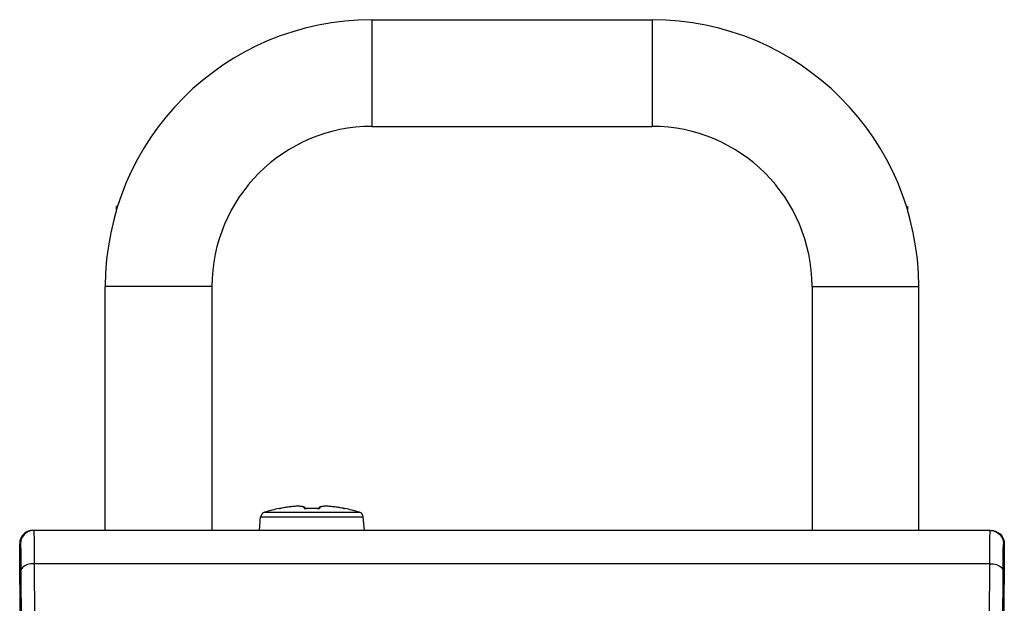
# Model space of a CAD drawing. Extents: x 0 to 420, y 0 to 297.
# Tile 86 of 124: x 213.47 to 228.24, y 169.51 to 178.26. Entities that reach past the tile are written whole.
import ezdxf

# ---------------------------------------------------------------- set-up
doc = ezdxf.new("R2010")
doc.units = 0
doc.header["$LTSCALE"] = 23.1
doc.layers.get('0').update_dxf_attribs({"linetype": 'CONTINUOUS'})
doc.layers.add('AXES', color=7, linetype='CONTINUOUS')

msp = doc.modelspace()

# ---------------------------------------------------------------- linework, layer by layer
at = {"color": 7, "linetype": 'CONTINUOUS'}
for p, q in [((218.756707, 178.264834), (218.756707, 176.664834)), ((218.756707, 178.264834), (222.956707, 178.264834)), ((222.956707, 178.264834), (222.956707, 176.664834)), ((218.756707, 176.664834), (222.956707, 176.664834)), ((214.922636, 175.404964), (214.922636, 175.464834)), ((214.94095, 175.464834), (214.922646, 175.464834)), ((214.756707, 170.60638), (214.756707, 174.264834)), ((216.356707, 174.264834), (214.756707, 174.264834)), ((216.356707, 174.264834), (216.356707, 170.60638)), ((225.356707, 174.264834), (225.356707, 170.60638)), ((225.356707, 174.264834), (226.956707, 174.264834)), ((226.956707, 170.60638), (226.956707, 174.264834)), ((217.142505, 170.87765), (218.570909, 170.87765)), ((217.367453, 170.934721), (217.367324, 170.935955)), ((217.372296, 170.9351), (217.371619, 170.935034)), ((217.376459, 170.935651), (217.371809, 170.93505)), ((217.381284, 170.936354), (217.385791, 170.937131)), ((217.383888, 170.936781), (217.390163, 170.93788)), ((217.389148, 170.937675), (217.394981, 170.938731)), ((217.39429, 170.93858), (217.401492, 170.939892)), ((217.434206, 170.946007), (217.397534, 170.939191)), ((217.409903, 170.941482), (217.409845, 170.941495)), ((217.444279, 170.947745), (217.433297, 170.945821)), ((217.463208, 170.950918), (217.433989, 170.945967)), ((217.491962, 170.955286), (217.462838, 170.950859)), ((217.520084, 170.959056), (217.491623, 170.955237)), ((217.547255, 170.962195), (217.519777, 170.959017)), ((217.573177, 170.964683), (217.546981, 170.962166)), ((217.597592, 170.966515), (217.572937, 170.964662)), ((217.620287, 170.967701), (217.597383, 170.966502)), ((217.641086, 170.968263), (217.620107, 170.967694)), ((217.659932, 170.968235), (217.640933, 170.968261)), ((217.676777, 170.967659), (217.659802, 170.968238)), ((217.691712, 170.966572), (217.676667, 170.967665)), ((217.704811, 170.96501), (217.69162, 170.966581)), ((217.716261, 170.96298), (217.704734, 170.965021)), ((217.726215, 170.960471), (217.716198, 170.962994)), ((217.734935, 170.957389), (217.726164, 170.960486)), ((217.758271, 170.935786), (217.755096, 170.942181)), ((217.774006, 170.934626), (217.779734, 170.934721)), ((217.779734, 170.934721), (217.779713, 170.935141)), ((217.933681, 170.934721), (217.933684, 170.935141)), ((217.933681, 170.934721), (217.938944, 170.934627)), ((217.958333, 170.942202), (217.95514, 170.935783)), ((218.280044, 170.945834), (218.269042, 170.947761)), ((218.303568, 170.941495), (218.279425, 170.945967)), ((218.303511, 170.941482), (218.303568, 170.941495)), ((218.303511, 170.941482), (218.305749, 170.941052)), ((218.313096, 170.939675), (218.305413, 170.941142)), ((218.318768, 170.938671), (218.312313, 170.939845)), ((218.318502, 170.938692), (218.321333, 170.938188)), ((218.324627, 170.937641), (218.318768, 170.938671)), ((218.324219, 170.937683), (218.330054, 170.936694)), ((218.332927, 170.936226), (218.328146, 170.937044)), ((218.335698, 170.935791), (218.331325, 170.936521)), ((218.336587, 170.935704), (218.334145, 170.936073)), ((218.336954, 170.935651), (218.336587, 170.935704)), ((218.340908, 170.935123), (218.336954, 170.935651)), ((218.341858, 170.935029), (218.340908, 170.935123)), ((218.34142, 170.935068), (218.341862, 170.935029)), ((218.34609, 170.935955), (218.345961, 170.934721)), ((217.068955, 170.60638), (217.086617, 170.808246)), ((217.086617, 170.808246), (218.626798, 170.808246)), ((218.644459, 170.60638), (218.626798, 170.808246)), ((228.028306, 170.60638), (213.685108, 170.60638)), ((228.115588, 170.586328), (228.128302, 170.579585)), ((213.528799, 159.33638), (213.473024, 170.40638)), ((213.473024, 170.40638), (213.485116, 170.40638)), ((228.240391, 170.40638), (228.184615, 159.33638)), ((228.228298, 170.40638), (228.240391, 170.40638)), ((227.97253, 160.23638), (228.022738, 170.208849)), ((213.491162, 170.00638), (213.541136, 160.095928)), ((228.02226, 170.10638), (213.691154, 170.10638)), ((228.17227, 160.094818), (228.222252, 170.00638))]:
    msp.add_line(p, q, dxfattribs=at)
for points in [[(217.367453, 170.934721), (217.367861, 170.934627), (217.368754, 170.934638), (217.370162, 170.934761), (217.37195, 170.93497), (217.374015, 170.935246), (217.376302, 170.935577), (217.378738, 170.93595)], [(217.367454, 170.934721), (217.370768, 170.935127), (217.372011, 170.935071)], [(217.38192, 170.936493), (217.378596, 170.93597), (217.377149, 170.935751), (217.376459, 170.935651)], [(217.474124, 170.95261), (217.46471, 170.951133), (217.454757, 170.949514)], [(217.499132, 170.956266), (217.491279, 170.95516), (217.482954, 170.953945)], [(217.527284, 170.959903), (217.520599, 170.959087), (217.513725, 170.958217)], [(217.553395, 170.962788), (217.546834, 170.962109), (217.540338, 170.961407)], [(217.581344, 170.965298), (217.573992, 170.9647), (217.566923, 170.964082)], [(217.605364, 170.966905), (217.597016, 170.96641), (217.588994, 170.965869)], [(217.738966, 170.941419), (217.739367, 170.945577), (217.738396, 170.949222), (217.736152, 170.952387), (217.732857, 170.955144), (217.72869, 170.957552), (217.723727, 170.959648), (217.718074, 170.96147), (217.711732, 170.963043), (217.704705, 170.964396), (217.697052, 170.965534), (217.688699, 170.966464), (217.67987, 170.967188), (217.670562, 170.967701), (217.661025, 170.968023), (217.651401, 170.968159), (217.641786, 170.968138), (217.632342, 170.967981), (217.623069, 170.967709), (217.614079, 170.967346)], [(217.758274, 170.935785), (217.755081, 170.942202), (217.749347, 170.948667), (217.742616, 170.953552), (217.734895, 170.957405)], [(217.738966, 170.941419), (217.738899, 170.94103), (217.738981, 170.940611), (217.739207, 170.940156), (217.73961, 170.939679), (217.740213, 170.939193), (217.741046, 170.938697), (217.742138, 170.938194), (217.74352, 170.937689), (217.745225, 170.937188), (217.747284, 170.936699), (217.749729, 170.936231), (217.75259, 170.935796), (217.755896, 170.935403)], [(217.738968, 170.941482), (217.74271, 170.941278), (217.746355, 170.940391), (217.749775, 170.938852), (217.752848, 170.936715), (217.753014, 170.936547)], [(217.759498, 170.935653), (217.757148, 170.935907), (217.755116, 170.936183), (217.753418, 170.936465), (217.752097, 170.936732), (217.751175, 170.936958)], [(217.755896, 170.935403), (217.759675, 170.935071), (217.763962, 170.934813), (217.768743, 170.934653), (217.774006, 170.934626)], [(217.77973, 170.935141), (217.775116, 170.935049), (217.771571, 170.935054), (217.768204, 170.935123), (217.765051, 170.935251), (217.762139, 170.935431), (217.759498, 170.935653)], [(217.933684, 170.935141), (217.911729, 170.935745), (217.884326, 170.936217), (217.85692, 170.936376), (217.829513, 170.936222), (217.80211, 170.935755), (217.778805, 170.935114)], [(217.933681, 170.934721), (217.894956, 170.935648), (217.856693, 170.935955), (217.818437, 170.935648), (217.779734, 170.934721)], [(217.955713, 170.935842), (217.953318, 170.935597), (217.950643, 170.935387), (217.94771, 170.935219), (217.944545, 170.935104), (217.941176, 170.935047), (217.937638, 170.935055), (217.933684, 170.935141)], [(217.938944, 170.934627), (217.943804, 170.934637), (217.948242, 170.93476), (217.952262, 170.934969), (217.955866, 170.935244)], [(217.962796, 170.937125), (217.962621, 170.937068), (217.962012, 170.936898), (217.960984, 170.93666), (217.959574, 170.93639), (217.957803, 170.93611), (217.955713, 170.935842)], [(217.955866, 170.935244), (217.959073, 170.935575), (217.961897, 170.935947), (217.964362, 170.936351), (217.966492, 170.936778), (217.96831, 170.93722), (217.96984, 170.937671), (217.971105, 170.938125), (217.972131, 170.938577), (217.972941, 170.939024), (217.973559, 170.939462), (217.974005, 170.93989), (217.974301, 170.94031), (217.974462, 170.940711), (217.974514, 170.941079), (217.974452, 170.941419)], [(218.279425, 170.945967), (218.250576, 170.950859), (218.221791, 170.955237), (218.193637, 170.959017), (218.166433, 170.962166), (218.140477, 170.964662), (218.116031, 170.966502), (218.093307, 170.967694), (218.072482, 170.968261), (218.053613, 170.968238), (218.036747, 170.967665), (218.021795, 170.966581), (218.00868, 170.965021), (217.997216, 170.962994), (217.98725, 170.960486), (217.978519, 170.957405), (217.970798, 170.953552), (217.964067, 170.948667), (217.958333, 170.942202)], [(217.974446, 170.941482), (217.970704, 170.941277), (217.967059, 170.94039), (217.96364, 170.938851), (217.960566, 170.936714), (217.960403, 170.936549)], [(218.09914, 170.967354), (218.09021, 170.967714), (218.081152, 170.967979), (218.072007, 170.968135), (218.062774, 170.968164), (218.053532, 170.968048), (218.04426, 170.967762), (218.035124, 170.967292), (218.026298, 170.966611), (218.017844, 170.965721), (218.010019, 170.964612), (218.002769, 170.963276), (217.996207, 170.961708), (217.990332, 170.959881), (217.985186, 170.957776), (217.980859, 170.955349), (217.977431, 170.952563), (217.975087, 170.949358), (217.974059, 170.945655), (217.974452, 170.941419)], [(218.12437, 170.965872), (218.116275, 170.966418), (218.107869, 170.966915)], [(218.146539, 170.964078), (218.139451, 170.964697), (218.132066, 170.965298)], [(218.173107, 170.961403), (218.166625, 170.962105), (218.160072, 170.962783)], [(218.199638, 170.958223), (218.192785, 170.95909), (218.186123, 170.959904)], [(218.230349, 170.953962), (218.222032, 170.955175), (218.214193, 170.956279)], [(218.258553, 170.949532), (218.248593, 170.951151), (218.239177, 170.952627)], [(218.335698, 170.935791), (218.33832, 170.9354), (218.340705, 170.935069), (218.34279, 170.934811), (218.344439, 170.934653), (218.345484, 170.934626), (218.345961, 170.934721)], [(218.34596, 170.934721), (218.342646, 170.935127), (218.3414, 170.93507)], [(213.590499, 170.582585), (213.585108, 170.579583), (213.543688, 170.547797), (213.511907, 170.506375), (213.49193, 170.45814), (213.485116, 170.40638)], [(213.602509, 170.593539), (213.569918, 170.577757), (213.539701, 170.555463), (213.512332, 170.525454)], [(213.685108, 170.60638), (213.633344, 170.599565), (213.590499, 170.582585)], [(213.673016, 170.60638), (213.637406, 170.603184), (213.602509, 170.593539)], [(213.685108, 170.60638), (213.685971, 170.598781), (213.686768, 170.577703), (213.6875, 170.545825)], [(228.022738, 170.208849), (228.023291, 170.302138), (228.023916, 170.384058), (228.024622, 170.455817), (228.025423, 170.517053), (228.026307, 170.564542), (228.027268, 170.595414), (228.028306, 170.60638)], [(228.028306, 170.60638), (228.080068, 170.599565), (228.115588, 170.586328)], [(228.040398, 170.60638), (228.075175, 170.603333), (228.110362, 170.593743)], [(228.110362, 170.593743), (228.144635, 170.577067), (228.176149, 170.553249), (228.20322, 170.522514)], [(228.128302, 170.579585), (228.169722, 170.547801), (228.201504, 170.50638), (228.221484, 170.458144), (228.228298, 170.40638)], [(213.512332, 170.525454), (213.490987, 170.489223), (213.477635, 170.449082), (213.473024, 170.40638)], [(213.6875, 170.545825), (213.688167, 170.505296), (213.688764, 170.458396), (213.689308, 170.405182), (213.689814, 170.345378), (213.690286, 170.277254), (213.690734, 170.197323), (213.740884, 160.23638)], [(228.20322, 170.522514), (228.223692, 170.486386), (228.23618, 170.447206), (228.240391, 170.40638)], [(213.485116, 170.40638), (213.485979, 170.399282), (213.486776, 170.383438), (213.487508, 170.358047), (213.488175, 170.325513), (213.488772, 170.288243), (213.489316, 170.245422)], [(228.223908, 170.22881), (228.224614, 170.285929), (228.225415, 170.335012), (228.2263, 170.37291), (228.22726, 170.396334), (228.228298, 170.40638)], [(213.489316, 170.245422), (213.489822, 170.197789), (213.490293, 170.143079), (213.490741, 170.079024), (213.491162, 170.00638)], [(228.222252, 170.00638), (228.22273, 170.088891), (228.223284, 170.162987), (228.223908, 170.22881)], [(213.691154, 170.10638), (213.639635, 170.10281), (213.591592, 170.092732), (213.55027, 170.076825), (213.518457, 170.056163), (213.498301, 170.032141), (213.491162, 170.00638)], [(228.02226, 170.10638), (228.073782, 170.10281), (228.121826, 170.092731), (228.163148, 170.076823), (228.19496, 170.056161), (228.215114, 170.032139), (228.222252, 170.00638)]]:
    msp.add_lwpolyline(points, dxfattribs=at)
for centre, radius, start, end in [((218.756707, 174.264834), 4, 90, 180), ((222.956707, 174.264834), 4, 0, 90), ((218.756707, 174.264834), 2.4, 90, 180), ((222.956707, 174.264834), 2.4, 0, 90), ((217.166312, 170.801274), 0.08, 107.312553, 175), ((217.856707, 168.58638), 2.4, 101.765668, 107.312553), ((217.371403, 170.916376), 0.02, 75.29146, 101.765668), ((218.342012, 170.916376), 0.02, 78.234332, 104.71194), ((217.856707, 168.58638), 2.4, 72.687447, 78.234332), ((218.547102, 170.801274), 0.08, 5, 72.687447)]:
    msp.add_arc(centre, radius, start, end, dxfattribs=at)
at = {"layer": 'AXES', "color": 7, "linetype": 'CONTINUOUS'}
for p, q in [((226.772464, 175.464834), (226.790768, 175.464834)), ((226.790778, 175.464834), (226.790778, 175.404964))]:
    msp.add_line(p, q, dxfattribs=at)

doc.saveas('drawing.dxf')
